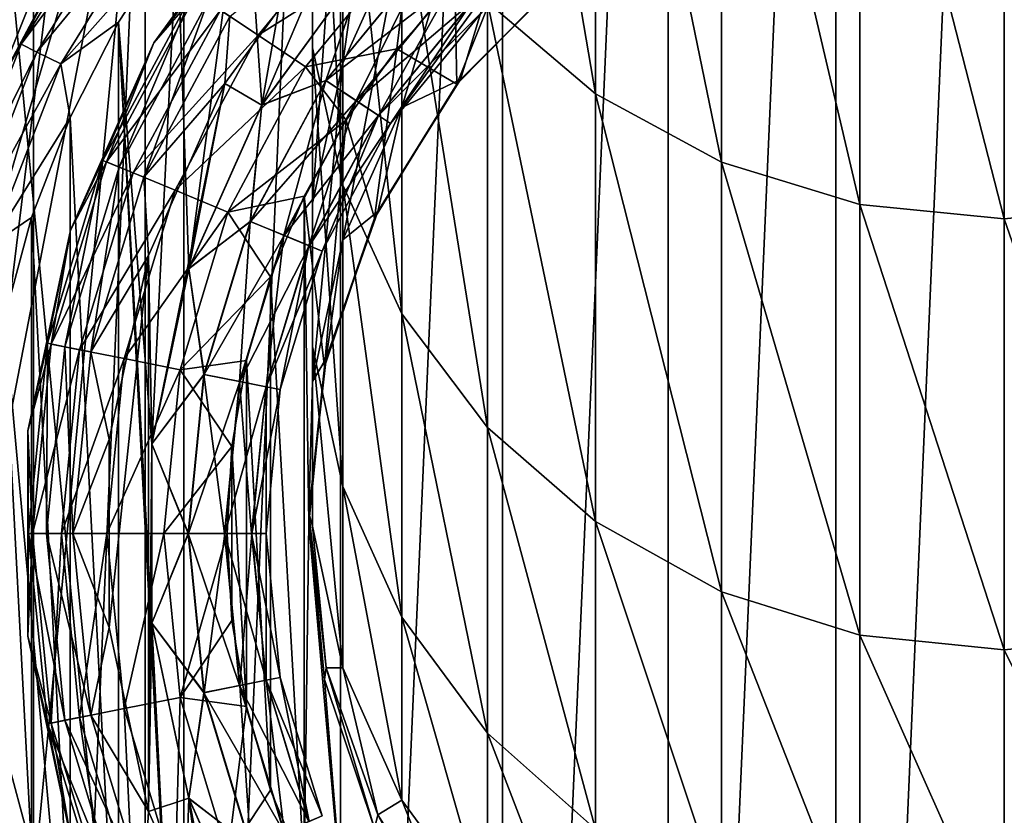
# Model space of a CAD drawing. Header units: metres. Extents: x -109 to 109, y -432 to 89.
# Tile 14 of 256: x -12 to 0, y -404 to -394. Entities that reach past the tile are written whole.
import ezdxf

# ---------------------------------------------------------------- set-up
doc = ezdxf.new("R2010")
doc.units = ezdxf.units.M
doc.layers.add('solid_506360_24502164', color=7, linetype='CONTINUOUS')
doc.layers.add('solid_506360_24502164_01', color=7, linetype='CONTINUOUS')

msp = doc.modelspace()

# ---------------------------------------------------------------- linework, layer by layer
at = {"layer": 'solid_506360_24502164'}
for points in [[(-4.110026, -423.641663, 274.5), (-4.110026, -376.858337, 274.5), (-2.058217, -376.589355, 274.5)], [(-2.058217, -423.910645, 274.5), (-4.110026, -423.641663, 274.5), (-2.058217, -376.589355, 274.5)], [(-6.134926, -423.193939, 274.5), (-6.134926, -377.306061, 274.5), (-4.110026, -376.858337, 274.5)], [(-4.110026, -423.641663, 274.5), (-6.134926, -423.193939, 274.5), (-4.110026, -376.858337, 274.5)], [(-8.112449, -422.571533, 274.5), (-8.112449, -377.928467, 274.5), (-6.134926, -377.306061, 274.5)], [(-6.134926, -423.193939, 274.5), (-8.112449, -422.571533, 274.5), (-6.134926, -377.306061, 274.5)], [(-10.027111, -421.77951, 274.5), (-10.027111, -378.72049, 274.5), (-8.112449, -377.928467, 274.5)], [(-8.112449, -422.571533, 274.5), (-10.027111, -421.77951, 274.5), (-8.112449, -377.928467, 274.5)], [(-11.865881, -420.823364, 274.5), (-11.865881, -379.676636, 274.5), (-10.027111, -378.72049, 274.5)], [(-10.027111, -421.77951, 274.5), (-11.865881, -420.823364, 274.5), (-10.027111, -378.72049, 274.5)], [(-13.61488, -419.710144, 274.5), (-13.61488, -380.789856, 274.5), (-11.865881, -379.676636, 274.5)], [(-11.865881, -420.823364, 274.5), (-13.61488, -419.710144, 274.5), (-11.865881, -379.676636, 274.5)], [(-14.456911, -416.25, 307.450012), (-10.5, -416.25, 307.450012), (-10.5, -383.818329, 307.450012)], [(-13.647359, -385.334473, 307.450012), (-14.456911, -416.25, 307.450012), (-10.5, -383.818329, 307.450012)], [(-10.5, -383.818329, 315.308044), (-10.5, -416.681671, 307.600006), (-13.273857, -385.96524, 314.804474)], [(-10.5, -416.25, 307.450012), (-10.5, -416.681671, 307.600006), (-10.5, -383.818329, 315.308044)], [(-10.5, -416.25, 307.450012), (-10.5, -383.818329, 315.308044), (-10.5, -383.818329, 307.450012)], [(-12.944831, -385.017731, 299.450012), (-10.5, -390.10553, 299.450012), (-10.5, -410.39447, 299.450012)], [(-12.131333, -416.25, 299.450012), (-12.944831, -385.017731, 299.450012), (-10.5, -410.39447, 299.450012)], [(-13.273857, -385.96524, 314.804474), (-10.5, -416.681671, 307.600006), (-15.630919, -388.591339, 314.188538)], [(-4.996175, -394.87381, 836.44165), (-4.996175, -388.214203, 852.868286), (-6.316731, -387.132416, 852.374756)], [(-6.316731, -393.753784, 836.042542), (-4.996175, -394.87381, 836.44165), (-6.316731, -387.132416, 852.374756)], [(-8.453436, -392.59198, 817.534424), (-8.453436, -394.31076, 817.985413), (-8.453436, -387.559204, 833.835144)], [(-8.453436, -394.31076, 817.985413), (-8.453436, -389.233093, 834.43158), (-8.453436, -387.559204, 833.835144)], [(-3.457262, -395.710754, 836.739868), (-3.457262, -389.022522, 853.237061), (-4.996175, -388.214203, 852.868286)], [(-4.996175, -394.87381, 836.44165), (-3.457262, -395.710754, 836.739868), (-4.996175, -388.214203, 852.868286)], [(-15.630919, -388.591339, 314.188538), (-10.5, -416.681671, 307.600006), (-17.484945, -391.617126, 313.478851)], [(-1.767249, -396.228027, 836.924194), (-1.767249, -389.522125, 853.465027), (-3.457262, -389.022522, 853.237061)], [(-3.457262, -395.710754, 836.739868), (-1.767249, -396.228027, 836.924194), (-3.457262, -389.022522, 853.237061)], [(-8.453436, -394.31076, 817.985413), (-8.083981, -395.992004, 818.426514), (-8.453436, -389.233093, 834.43158)], [(-8.083981, -395.992004, 818.426514), (-8.083981, -390.870392, 835.015076), (-8.453436, -389.233093, 834.43158)], [(-7.361216, -392.898346, 800.291016), (-8.083981, -394.498047, 800.567078), (-7.361216, -389.340515, 816.681274)], [(-8.083981, -394.498047, 800.567078), (-8.083981, -390.910736, 817.093262), (-7.361216, -389.340515, 816.681274)], [(-1.767249, -396.228027, 836.924194), (0, -396.402985, 836.986511), (-1.767249, -389.522125, 853.465027)], [(-10.5, -390.10553, 299.450012), (-10.5, -410.257324, 299.299988), (-10.5, -410.29834, 299.374817)], [(-10.5, -390.198578, 299.378448), (-10.5, -410.257324, 299.299988), (-10.5, -390.10553, 299.450012)], [(-10.5, -390.10553, 299.450012), (-10.5, -410.29834, 299.374817), (-10.5, -410.39447, 299.450012)], [(-10.5, -390.242676, 299.299988), (-14.505051, -400.25, 299.299988), (-14.243114, -402.99411, 299.299988)], [(-10.5, -390.242676, 299.299988), (-14.243114, -397.50589, 299.299988), (-14.505051, -400.25, 299.299988)], [(-10.5, -390.242676, 299.299988), (-14.243114, -402.99411, 299.299988), (-13.466617, -405.639496, 299.299988)], [(-10.5, -390.242676, 299.299988), (-13.466617, -394.860504, 299.299988), (-14.243114, -397.50589, 299.299988)], [(-10.5, -390.242676, 299.299988), (-13.466617, -405.639496, 299.299988), (-12.203609, -408.090179, 299.299988)], [(-10.5, -390.242676, 299.299988), (-12.203609, -392.409821, 299.299988), (-13.466617, -394.860504, 299.299988)], [(-10.5, -390.242676, 299.299988), (-12.203609, -408.090179, 299.299988), (-10.5, -410.257324, 299.299988)], [(-10.5, -390.198578, 299.378448), (-10.5, -390.242676, 299.299988), (-10.5, -410.257324, 299.299988)], [(-9.073088, -395.009064, 461), (-8.361352, -390.958191, 461), (-9.287117, -391.883453, 461)], [(-9.073088, -395.009064, 461), (-7.784554, -393.236511, 461), (-8.361352, -390.958191, 461)], [(-8.083981, -394.498047, 800.567078), (-8.453436, -396.210876, 800.862671), (-8.083981, -390.910736, 817.093262)], [(-8.453436, -396.210876, 800.862671), (-8.453436, -392.59198, 817.534424), (-8.083981, -390.910736, 817.093262)], [(-8.083981, -395.992004, 818.426514), (-7.361216, -397.562225, 818.838562), (-8.083981, -390.870392, 835.015076)], [(-7.361216, -397.562225, 818.838562), (-7.361216, -392.399567, 835.559937), (-8.083981, -390.870392, 835.015076)], [(-6.316731, -393.607666, 783.534058), (-7.361216, -395.04007, 783.656372), (-6.316731, -391.481689, 800.046509)], [(-7.361216, -395.04007, 783.656372), (-7.361216, -392.898346, 800.291016), (-6.316731, -391.481689, 800.046509)], [(-17.484945, -391.617126, 313.478851), (-10.5, -416.681671, 307.600006), (-18.764299, -394.944244, 312.698456)], [(-9.964752, -397.010834, 461), (-9.287117, -391.883453, 461), (-10.111035, -392.900391, 461)], [(-9.964752, -397.010834, 461), (-9.073088, -395.009064, 461), (-9.287117, -391.883453, 461)], [(-13.673452, -394.586365, 454.200012), (-11.224834, -392.749786, 455.5), (-12.305667, -392.027435, 454.200012)], [(-12.016833, -394.266327, 460.381958), (-10.712727, -392.160126, 460.381958), (-11.22484, -392.749817, 460)], [(-10.539721, -392.290771, 460.706818), (-10.712727, -392.160126, 460.381958), (-12.016833, -394.266327, 460.381958)], [(-11.822765, -394.362976, 460.706818), (-10.539721, -392.290771, 460.706818), (-12.016833, -394.266327, 460.381958)], [(-10.280603, -392.48645, 460.923889), (-10.539721, -392.290771, 460.706818), (-11.822765, -394.362976, 460.706818)], [(-8.917738, -392.220428, 500.5), (-10.392304, -394.25, 500.5), (-9.875897, -393.651123, 501.272552)], [(-10.392304, -394.25, 465), (-10.392304, -394.25, 500.5), (-8.917738, -392.220428, 500.5)], [(-8.917738, -392.220428, 465), (-10.392304, -394.25, 465), (-8.917738, -392.220428, 500.5)], [(-9.914593, -393.625275, 464.618042), (-10.392304, -394.25, 465), (-8.917738, -392.220428, 465)], [(-7.361216, -397.562225, 818.838562), (-6.316731, -398.952759, 819.20343), (-7.361216, -392.399567, 835.559937)], [(-6.316731, -398.952759, 819.20343), (-6.316731, -393.753784, 836.042542), (-7.361216, -392.399567, 835.559937)], [(-11.532105, -394.50769, 460.923889), (-10.280603, -392.48645, 460.923889), (-11.822765, -394.362976, 460.706818)], [(-11.532105, -394.50769, 460.923889), (-10.111035, -392.900391, 461), (-10.280603, -392.48645, 460.923889)], [(-9.58026, -393.848663, 501.970093), (-9.119719, -394.156403, 502.523468), (-7.755683, -392.494324, 502.523468)], [(-7.755683, -392.494324, 502.523468), (-9.119719, -394.156403, 502.523468), (-7.2622, -392.987793, 502.878357)], [(-8.453436, -396.210876, 800.862671), (-8.453436, -397.961975, 801.164917), (-8.453436, -392.59198, 817.534424)], [(-8.453436, -397.961975, 801.164917), (-8.453436, -394.31076, 817.985413), (-8.453436, -392.59198, 817.534424)], [(-13.673452, -394.586365, 454.200012), (-12.472363, -395.08374, 455.5), (-11.224834, -392.749786, 455.5)], [(-12.472363, -395.08374, 455.5), (-12.472374, -395.083771, 460), (-11.22484, -392.749817, 460)], [(-12.016833, -394.266327, 460.381958), (-11.22484, -392.749817, 460), (-12.472374, -395.083771, 460)], [(-11.224834, -392.749786, 455.5), (-12.472363, -395.08374, 455.5), (-11.22484, -392.749817, 460)], [(-9.074233, -395.011047, 464), (-9.524916, -394.74765, 464), (-8.172023, -392.886719, 464)], [(-9.464355, -393.926117, 464.076111), (-8.172023, -392.886719, 464), (-9.524916, -394.74765, 464)], [(-7.786707, -393.238892, 464), (-9.074233, -395.011047, 464), (-8.172023, -392.886719, 464)], [(-7.361216, -395.04007, 783.656372), (-8.083981, -396.657532, 783.794495), (-7.361216, -392.898346, 800.291016)], [(-8.083981, -396.657532, 783.794495), (-8.083981, -394.498047, 800.567078), (-7.361216, -392.898346, 800.291016)], [(-5.919984, -392.820068, 503), (-6.715049, -393.530029, 503), (-6.689946, -394.75647, 503)], [(-5.919984, -392.820068, 503), (-6.689946, -394.75647, 503), (-5.341347, -393.387878, 503)], [(-11.532105, -394.50769, 460.923889), (-10.824164, -393.998016, 461), (-10.111035, -392.900391, 461)], [(-10.420553, -399.154297, 461), (-10.111035, -392.900391, 461), (-10.824164, -393.998016, 461)], [(-10.420553, -399.154297, 461), (-9.964752, -397.010834, 461), (-10.111035, -392.900391, 461)], [(-9.119719, -394.156403, 502.523468), (-8.539443, -394.544128, 502.878357), (-7.2622, -392.987793, 502.878357)], [(-7.2622, -392.987793, 502.878357), (-8.539443, -394.544128, 502.878357), (-7.425467, -394.324432, 503)], [(-7.2622, -392.987793, 502.878357), (-7.425467, -394.324432, 503), (-6.715049, -393.530029, 503)], [(-8.293349, -394.708557, 463.904724), (-9.074233, -395.011047, 464), (-7.786707, -393.238892, 464)], [(-8.29052, -394.710449, 461.096252), (-7.784554, -393.236511, 461), (-9.073088, -395.009064, 461)], [(-7.052914, -393.197083, 463.904724), (-8.293349, -394.708557, 463.904724), (-7.786707, -393.238892, 464)], [(-7.922958, -394.956055, 463.643036), (-8.293349, -394.708557, 463.904724), (-7.052914, -393.197083, 463.904724)], [(-8.29052, -394.710449, 461.096252), (-7.050508, -393.199493, 461.096252), (-7.784554, -393.236511, 461)], [(-6.735964, -393.514038, 461.359009), (-7.050508, -393.199493, 461.096252), (-8.29052, -394.710449, 461.096252)], [(-7.922958, -394.956055, 463.643036), (-7.052914, -393.197083, 463.904724), (-6.737922, -393.512085, 463.643036)], [(-5.341347, -393.387878, 503), (-6.645567, -394.700348, 767), (-5.299664, -393.354431, 767)], [(-6.316731, -393.607666, 783.534058), (-5.299664, -393.354431, 767), (-6.645567, -394.700348, 767)], [(-5.341347, -393.387878, 503), (-6.689946, -394.75647, 503), (-6.645567, -394.700348, 767)], [(-7.920656, -394.957581, 461.359009), (-6.735964, -393.514038, 461.359009), (-8.29052, -394.710449, 461.096252)], [(-7.922958, -394.956055, 463.643036), (-6.737922, -393.512085, 463.643036), (-7.648356, -395.139526, 463.245728)], [(-6.503117, -393.746887, 461.757111), (-6.735964, -393.514038, 461.359009), (-7.920656, -394.957581, 461.359009)], [(-6.737922, -393.512085, 463.643036), (-6.504393, -393.745605, 463.245728), (-7.648356, -395.139526, 463.245728)], [(-6.715049, -393.530029, 503), (-7.425467, -394.324432, 503), (-6.689946, -394.75647, 503)], [(-6.316731, -393.607666, 783.534058), (-6.645567, -394.700348, 767), (-7.361216, -395.04007, 783.656372)], [(-9.914593, -393.625275, 464.618042), (-11.016505, -395.686829, 464.618042), (-10.392304, -394.25, 465)], [(-10.816213, -395.769775, 464.293182), (-11.016505, -395.686829, 464.618042), (-9.914593, -393.625275, 464.618042)], [(-9.875897, -393.651123, 501.272552), (-10.97351, -395.70462, 501.272552), (-9.58026, -393.848663, 501.970093)], [(-10.392304, -394.25, 500.5), (-10.97351, -395.70462, 501.272552), (-9.875897, -393.651123, 501.272552)], [(-9.734334, -393.745728, 464.293182), (-10.816213, -395.769775, 464.293182), (-9.914593, -393.625275, 464.618042)], [(-10.97351, -395.70462, 501.272552), (-10.645015, -395.840698, 501.970093), (-9.58026, -393.848663, 501.970093)], [(-10.516229, -395.894043, 464.076111), (-10.816213, -395.769775, 464.293182), (-9.734334, -393.745728, 464.293182)], [(-9.58026, -393.848663, 501.970093), (-10.645015, -395.840698, 501.970093), (-9.119719, -394.156403, 502.523468)], [(-9.464355, -393.926117, 464.076111), (-10.516229, -395.894043, 464.076111), (-9.734334, -393.745728, 464.293182)], [(-7.646856, -395.140533, 461.757111), (-6.503117, -393.746887, 461.757111), (-7.920656, -394.957581, 461.359009)], [(-7.648356, -395.139526, 463.245728), (-6.504393, -393.745605, 463.245728), (-7.502121, -395.237244, 462.759949)], [(-6.379587, -393.870422, 462.243317), (-6.503117, -393.746887, 461.757111), (-7.646856, -395.140533, 461.757111)], [(-6.504393, -393.745605, 463.245728), (-6.38003, -393.869965, 462.759949), (-7.502121, -395.237244, 462.759949)], [(-6.316731, -398.952759, 819.20343), (-4.996175, -400.102844, 819.505188), (-6.316731, -393.753784, 836.042542)], [(-4.996175, -400.102844, 819.505188), (-4.996175, -394.87381, 836.44165), (-6.316731, -393.753784, 836.042542)], [(-9.464355, -393.926117, 464.076111), (-9.524916, -394.74765, 464), (-10.516229, -395.894043, 464.076111)], [(-7.501601, -395.237579, 462.243317), (-6.379587, -393.870422, 462.243317), (-7.646856, -395.140533, 461.757111)], [(-7.502121, -395.237244, 462.759949), (-6.38003, -393.869965, 462.759949), (-7.501601, -395.237579, 462.243317)], [(-6.38003, -393.869965, 462.759949), (-6.379587, -393.870422, 462.243317), (-7.501601, -395.237579, 462.243317)], [(-11.532105, -394.50769, 460.923889), (-11.41853, -395.164032, 461), (-10.824164, -393.998016, 461)], [(-10.824164, -393.998016, 461), (-11.41853, -395.164032, 461), (-10.824164, -406.501984, 461)], [(-10.824164, -393.998016, 461), (-10.824164, -406.501984, 461), (-10.111035, -407.599609, 461)], [(-10.420553, -401.345703, 461), (-10.824164, -393.998016, 461), (-10.111035, -407.599609, 461)], [(-10.420553, -401.345703, 461), (-10.420553, -399.154297, 461), (-10.824164, -393.998016, 461)], [(-10.645015, -395.840698, 501.970093), (-10.133288, -396.052643, 502.523468), (-9.119719, -394.156403, 502.523468)], [(-9.119719, -394.156403, 502.523468), (-10.133288, -396.052643, 502.523468), (-8.539443, -394.544128, 502.878357)], [(-12.91172, -396.576294, 460.381958), (-12.016833, -394.266327, 460.381958), (-12.472374, -395.083771, 460)], [(-11.822765, -394.362976, 460.706818), (-12.016833, -394.266327, 460.381958), (-12.91172, -396.576294, 460.381958)], [(-10.392304, -394.25, 500.5), (-11.412678, -396.541809, 500.5), (-10.97351, -395.70462, 501.272552)], [(-11.412678, -396.541809, 465), (-11.412678, -396.541809, 500.5), (-10.392304, -394.25, 500.5)], [(-10.392304, -394.25, 465), (-11.412678, -396.541809, 465), (-10.392304, -394.25, 500.5)], [(-11.016505, -395.686829, 464.618042), (-11.412678, -396.541809, 465), (-10.392304, -394.25, 465)], [(-8.539443, -394.544128, 502.878357), (-8.042567, -395.193604, 503), (-7.425467, -394.324432, 503)], [(-8.453436, -397.961975, 801.164917), (-8.083981, -399.674805, 801.46051), (-8.453436, -394.31076, 817.985413)], [(-8.083981, -399.674805, 801.46051), (-8.083981, -395.992004, 818.426514), (-8.453436, -394.31076, 817.985413)], [(-7.425467, -394.324432, 503), (-8.042567, -395.193604, 503), (-7.696501, -396.392517, 503)], [(-7.425467, -394.324432, 503), (-7.696501, -396.392517, 503), (-6.689946, -394.75647, 503)], [(-12.703201, -396.63562, 460.706818), (-11.822765, -394.362976, 460.706818), (-12.91172, -396.576294, 460.381958)], [(-11.532105, -394.50769, 460.923889), (-11.822765, -394.362976, 460.706818), (-12.703201, -396.63562, 460.706818)], [(-12.390895, -396.724487, 460.923889), (-11.532105, -394.50769, 460.923889), (-12.703201, -396.63562, 460.706818)], [(-12.390895, -396.724487, 460.923889), (-11.41853, -395.164032, 461), (-11.532105, -394.50769, 460.923889)], [(-10.133288, -396.052643, 502.523468), (-9.488522, -396.319733, 502.878357), (-8.539443, -394.544128, 502.878357)], [(-8.539443, -394.544128, 502.878357), (-9.488522, -396.319733, 502.878357), (-8.042567, -395.193604, 503)], [(-8.083981, -396.657532, 783.794495), (-8.453436, -398.389374, 783.942383), (-8.083981, -394.498047, 800.567078)], [(-8.453436, -398.389374, 783.942383), (-8.453436, -396.210876, 800.862671), (-8.083981, -394.498047, 800.567078)], [(-6.689946, -394.75647, 503), (-7.658236, -396.311981, 767), (-6.645567, -394.700348, 767)], [(-7.361216, -395.04007, 783.656372), (-6.645567, -394.700348, 767), (-7.658236, -396.311981, 767)], [(-10.516229, -395.894043, 464.076111), (-9.524916, -394.74765, 464), (-10.461116, -396.849243, 464)], [(-10.420595, -399.154755, 464), (-10.461116, -396.849243, 464), (-9.524916, -394.74765, 464)], [(-9.965174, -397.012146, 464), (-10.420595, -399.154755, 464), (-9.524916, -394.74765, 464)], [(-9.074233, -395.011047, 464), (-9.965174, -397.012146, 464), (-9.524916, -394.74765, 464)], [(-8.293349, -394.708557, 463.904724), (-9.215076, -396.432983, 463.904724), (-9.074233, -395.011047, 464)], [(-8.803519, -396.603455, 463.643036), (-9.215076, -396.432983, 463.904724), (-8.293349, -394.708557, 463.904724)], [(-9.211932, -396.434296, 461.096252), (-8.29052, -394.710449, 461.096252), (-9.073088, -395.009064, 461)], [(-7.920656, -394.957581, 461.359009), (-8.29052, -394.710449, 461.096252), (-9.211932, -396.434296, 461.096252)], [(-8.803519, -396.603455, 463.643036), (-8.293349, -394.708557, 463.904724), (-7.922958, -394.956055, 463.643036)], [(-6.689946, -394.75647, 503), (-7.696501, -396.392517, 503), (-7.658236, -396.311981, 767)], [(-18.764299, -394.944244, 312.698456), (-10.5, -416.681671, 307.600006), (-19.417667, -398.459991, 311.873871)], [(-4.996175, -400.102844, 819.505188), (-3.457262, -400.96225, 819.730713), (-4.996175, -394.87381, 836.44165)], [(-3.457262, -400.96225, 819.730713), (-3.457262, -395.710754, 836.739868), (-4.996175, -394.87381, 836.44165)], [(-9.215076, -396.432983, 463.904724), (-9.965174, -397.012146, 464), (-9.074233, -395.011047, 464)], [(-9.211932, -396.434296, 461.096252), (-9.073088, -395.009064, 461), (-9.964752, -397.010834, 461)], [(-8.800961, -396.604523, 461.359009), (-7.920656, -394.957581, 461.359009), (-9.211932, -396.434296, 461.096252)], [(-8.803519, -396.603455, 463.643036), (-7.922958, -394.956055, 463.643036), (-8.498398, -396.729858, 463.245728)], [(-7.646856, -395.140533, 461.757111), (-7.920656, -394.957581, 461.359009), (-8.800961, -396.604523, 461.359009)], [(-7.922958, -394.956055, 463.643036), (-7.648356, -395.139526, 463.245728), (-8.498398, -396.729858, 463.245728)], [(-7.361216, -395.04007, 783.656372), (-7.658236, -396.311981, 767), (-8.083981, -396.657532, 783.794495)], [(-12.390895, -396.724487, 460.923889), (-11.887789, -396.386017, 461), (-11.41853, -395.164032, 461)], [(-11.41853, -395.164032, 461), (-11.887789, -396.386017, 461), (-11.41853, -405.335968, 461)], [(-11.41853, -395.164032, 461), (-11.41853, -405.335968, 461), (-10.824164, -406.501984, 461)], [(-8.496732, -396.73053, 461.757111), (-7.646856, -395.140533, 461.757111), (-8.800961, -396.604523, 461.359009)], [(-8.498398, -396.729858, 463.245728), (-7.648356, -395.139526, 463.245728), (-8.335911, -396.79715, 462.759949)], [(-7.501601, -395.237579, 462.243317), (-7.646856, -395.140533, 461.757111), (-8.496732, -396.73053, 461.757111)], [(-7.648356, -395.139526, 463.245728), (-7.502121, -395.237244, 462.759949), (-8.335911, -396.79715, 462.759949)], [(-9.488522, -396.319733, 502.878357), (-8.558305, -396.126251, 503), (-8.042567, -395.193604, 503)], [(-8.042567, -395.193604, 503), (-8.558305, -396.126251, 503), (-8.310081, -398.213226, 503)], [(-8.335332, -396.797394, 462.243317), (-7.501601, -395.237579, 462.243317), (-8.496732, -396.73053, 461.757111)], [(-8.335911, -396.79715, 462.759949), (-7.502121, -395.237244, 462.759949), (-8.335332, -396.797394, 462.243317)], [(-7.502121, -395.237244, 462.759949), (-7.501601, -395.237579, 462.243317), (-8.335332, -396.797394, 462.243317)], [(-8.042567, -395.193604, 503), (-8.310081, -398.213226, 503), (-7.696501, -396.392517, 503)], [(-11.016505, -395.686829, 464.618042), (-11.69506, -397.923706, 464.618042), (-11.412678, -396.541809, 465)], [(-11.48243, -397.966003, 464.293182), (-11.69506, -397.923706, 464.618042), (-11.016505, -395.686829, 464.618042)], [(-10.97351, -395.70462, 501.272552), (-11.649416, -397.9328, 501.272552), (-10.645015, -395.840698, 501.970093)], [(-11.412678, -396.541809, 500.5), (-11.649416, -397.9328, 501.272552), (-10.97351, -395.70462, 501.272552)], [(-10.816213, -395.769775, 464.293182), (-11.48243, -397.966003, 464.293182), (-11.016505, -395.686829, 464.618042)], [(-11.163968, -398.029358, 464.076111), (-11.48243, -397.966003, 464.293182), (-10.816213, -395.769775, 464.293182)], [(-10.516229, -395.894043, 464.076111), (-11.163968, -398.029358, 464.076111), (-10.816213, -395.769775, 464.293182)], [(-3.457262, -400.96225, 819.730713), (-1.767249, -401.493378, 819.870056), (-3.457262, -395.710754, 836.739868)], [(-1.767249, -401.493378, 819.870056), (-1.767249, -396.228027, 836.924194), (-3.457262, -395.710754, 836.739868)], [(-11.649416, -397.9328, 501.272552), (-11.300687, -398.002167, 501.970093), (-10.645015, -395.840698, 501.970093)], [(-10.645015, -395.840698, 501.970093), (-11.300687, -398.002167, 501.970093), (-10.133288, -396.052643, 502.523468)], [(-10.516229, -395.894043, 464.076111), (-10.461116, -396.849243, 464), (-11.163968, -398.029358, 464.076111)], [(-8.083981, -399.674805, 801.46051), (-7.361216, -401.274506, 801.736572), (-8.083981, -395.992004, 818.426514)], [(-7.361216, -401.274506, 801.736572), (-7.361216, -397.562225, 818.838562), (-8.083981, -395.992004, 818.426514)], [(-11.300687, -398.002167, 501.970093), (-10.757442, -398.110199, 502.523468), (-10.133288, -396.052643, 502.523468)], [(-10.133288, -396.052643, 502.523468), (-10.757442, -398.110199, 502.523468), (-9.488522, -396.319733, 502.878357)], [(-9.488522, -396.319733, 502.878357), (-8.966405, -397.110962, 503), (-8.558305, -396.126251, 503)], [(-8.558305, -396.126251, 503), (-8.966405, -397.110962, 503), (-8.558305, -404.373749, 503)], [(-8.558305, -396.126251, 503), (-8.499081, -400.125, 503), (-8.310081, -398.213226, 503)], [(-8.558305, -396.126251, 503), (-8.558305, -404.373749, 503), (-8.499081, -400.125, 503)], [(-8.453436, -398.389374, 783.942383), (-8.453436, -400.159912, 784.093567), (-8.453436, -396.210876, 800.862671)], [(-8.453436, -400.159912, 784.093567), (-8.453436, -397.961975, 801.164917), (-8.453436, -396.210876, 800.862671)], [(-1.767249, -401.493378, 819.870056), (0, -401.673065, 819.917175), (-1.767249, -396.228027, 836.924194)], [(-12.390895, -396.724487, 460.923889), (-12.226637, -397.650146, 461), (-11.887789, -396.386017, 461)], [(-11.887789, -396.386017, 461), (-12.226637, -397.650146, 461), (-11.887789, -404.113983, 461)], [(-11.887789, -396.386017, 461), (-11.887789, -404.113983, 461), (-11.41853, -405.335968, 461)], [(-10.757442, -398.110199, 502.523468), (-10.07296, -398.246368, 502.878357), (-9.488522, -396.319733, 502.878357)], [(-9.488522, -396.319733, 502.878357), (-10.07296, -398.246368, 502.878357), (-8.966405, -397.110962, 503)], [(-7.696501, -396.392517, 503), (-8.286887, -398.108582, 767), (-7.658236, -396.311981, 767)], [(-8.083981, -396.657532, 783.794495), (-7.658236, -396.311981, 767), (-8.286887, -398.108582, 767)], [(-9.215076, -396.432983, 463.904724), (-9.782673, -398.304108, 463.904724), (-9.965174, -397.012146, 464)], [(-9.779335, -398.304779, 461.096252), (-9.211932, -396.434296, 461.096252), (-9.964752, -397.010834, 461)], [(-9.345766, -398.391022, 463.643036), (-9.782673, -398.304108, 463.904724), (-9.215076, -396.432983, 463.904724)], [(-8.800961, -396.604523, 461.359009), (-9.211932, -396.434296, 461.096252), (-9.779335, -398.304779, 461.096252)], [(-9.345766, -398.391022, 463.643036), (-9.215076, -396.432983, 463.904724), (-8.803519, -396.603455, 463.643036)], [(-7.696501, -396.392517, 503), (-8.310081, -398.213226, 503), (-8.286887, -398.108582, 767)], [(-11.412678, -396.541809, 500.5), (-11.934262, -398.995667, 500.5), (-11.649416, -397.9328, 501.272552)], [(-11.934262, -398.995667, 465), (-11.934262, -398.995667, 500.5), (-11.412678, -396.541809, 500.5)], [(-11.412678, -396.541809, 465), (-11.934262, -398.995667, 465), (-11.412678, -396.541809, 500.5)], [(-11.69506, -397.923706, 464.618042), (-11.934262, -398.995667, 465), (-11.412678, -396.541809, 465)], [(-9.343051, -398.391541, 461.359009), (-8.800961, -396.604523, 461.359009), (-9.779335, -398.304779, 461.096252)], [(-9.345766, -398.391022, 463.643036), (-8.803519, -396.603455, 463.643036), (-9.021852, -398.455444, 463.245728)], [(-8.496732, -396.73053, 461.757111), (-8.800961, -396.604523, 461.359009), (-9.343051, -398.391541, 461.359009)], [(-8.803519, -396.603455, 463.643036), (-8.498398, -396.729858, 463.245728), (-9.021852, -398.455444, 463.245728)], [(-9.020082, -398.45578, 461.757111), (-8.496732, -396.73053, 461.757111), (-9.343051, -398.391541, 461.359009)], [(-9.021852, -398.455444, 463.245728), (-8.498398, -396.729858, 463.245728), (-8.849356, -398.489746, 462.759949)], [(-8.335332, -396.797394, 462.243317), (-8.496732, -396.73053, 461.757111), (-9.020082, -398.45578, 461.757111)], [(-8.498398, -396.729858, 463.245728), (-8.335911, -396.79715, 462.759949), (-8.849356, -398.489746, 462.759949)], [(-8.083981, -396.657532, 783.794495), (-8.286887, -398.108582, 767), (-8.453436, -398.389374, 783.942383)], [(-11.163968, -398.029358, 464.076111), (-10.461116, -396.849243, 464), (-10.939684, -399.09964, 464)], [(-10.939684, -401.40036, 464), (-10.939684, -399.09964, 464), (-10.461116, -396.849243, 464)], [(-10.461116, -403.650757, 464), (-10.939684, -401.40036, 464), (-10.461116, -396.849243, 464)], [(-10.420595, -399.154755, 464), (-10.461116, -403.650757, 464), (-10.461116, -396.849243, 464)], [(-8.848742, -398.489868, 462.243317), (-8.335332, -396.797394, 462.243317), (-9.020082, -398.45578, 461.757111)], [(-8.849356, -398.489746, 462.759949), (-8.335911, -396.79715, 462.759949), (-8.848742, -398.489868, 462.243317)], [(-8.335911, -396.79715, 462.759949), (-8.335332, -396.797394, 462.243317), (-8.848742, -398.489868, 462.243317)], [(-9.782673, -398.304108, 463.904724), (-10.420595, -399.154755, 464), (-9.965174, -397.012146, 464)], [(-9.779335, -398.304779, 461.096252), (-9.964752, -397.010834, 461), (-10.420553, -399.154297, 461)], [(-10.07296, -398.246368, 502.878357), (-9.26158, -398.13504, 503), (-8.966405, -397.110962, 503)], [(-8.966405, -397.110962, 503), (-9.26158, -398.13504, 503), (-8.966405, -403.389038, 503)], [(-8.966405, -397.110962, 503), (-8.966405, -403.389038, 503), (-8.558305, -404.373749, 503)], [(-7.361216, -401.274506, 801.736572), (-6.316731, -402.691193, 801.981079), (-7.361216, -397.562225, 818.838562)], [(-6.316731, -402.691193, 801.981079), (-6.316731, -398.952759, 819.20343), (-7.361216, -397.562225, 818.838562)], [(-12.226637, -397.650146, 461), (-12.226637, -402.849854, 461), (-11.887789, -404.113983, 461)], [(-11.69506, -397.923706, 464.618042), (-11.92418, -400.25, 464.618042), (-11.934262, -398.995667, 465)], [(-11.934262, -398.995667, 500.5), (-11.877642, -400.25, 501.272552), (-11.649416, -397.9328, 501.272552)], [(-11.707384, -400.25, 464.293182), (-11.92418, -400.25, 464.618042), (-11.69506, -397.923706, 464.618042)], [(-11.649416, -397.9328, 501.272552), (-11.877642, -400.25, 501.272552), (-11.300687, -398.002167, 501.970093)], [(-11.48243, -397.966003, 464.293182), (-11.707384, -400.25, 464.293182), (-11.69506, -397.923706, 464.618042)], [(-11.877642, -400.25, 501.272552), (-11.52208, -400.25, 501.970093), (-11.300687, -398.002167, 501.970093)], [(-11.382684, -400.25, 464.076111), (-11.707384, -400.25, 464.293182), (-11.48243, -397.966003, 464.293182)], [(-11.300687, -398.002167, 501.970093), (-11.52208, -400.25, 501.970093), (-10.757442, -398.110199, 502.523468)], [(-11.163968, -398.029358, 464.076111), (-11.382684, -400.25, 464.076111), (-11.48243, -397.966003, 464.293182)], [(-11.163968, -398.029358, 464.076111), (-10.939684, -399.09964, 464), (-11.382684, -400.25, 464.076111)], [(-8.083981, -401.891785, 784.241516), (-8.083981, -399.674805, 801.46051), (-8.453436, -397.961975, 801.164917)], [(-8.453436, -400.159912, 784.093567), (-8.083981, -401.891785, 784.241516), (-8.453436, -397.961975, 801.164917)], [(-11.52208, -400.25, 501.970093), (-10.968192, -400.25, 502.523468), (-10.757442, -398.110199, 502.523468)], [(-10.757442, -398.110199, 502.523468), (-10.968192, -400.25, 502.523468), (-10.07296, -398.246368, 502.878357)], [(-10.07296, -398.246368, 502.878357), (-9.440211, -399.185852, 503), (-9.26158, -398.13504, 503)], [(-9.26158, -398.13504, 503), (-9.440211, -399.185852, 503), (-9.26158, -402.36496, 503)], [(-9.26158, -398.13504, 503), (-9.26158, -402.36496, 503), (-8.966405, -403.389038, 503)], [(-8.310081, -398.213226, 503), (-8.5, -400, 767), (-8.286887, -398.108582, 767)], [(-8.453436, -398.389374, 783.942383), (-8.286887, -398.108582, 767), (-8.5, -400, 767)], [(-10.968192, -400.25, 502.523468), (-10.270301, -400.25, 502.878357), (-10.07296, -398.246368, 502.878357)], [(-9.782673, -398.304108, 463.904724), (-9.974327, -400.25, 463.904724), (-10.420595, -399.154755, 464)], [(-9.970923, -400.25, 461.096252), (-9.779335, -398.304779, 461.096252), (-10.420553, -399.154297, 461)], [(-10.07296, -398.246368, 502.878357), (-10.270301, -400.25, 502.878357), (-9.440211, -399.185852, 503)], [(-9.52886, -400.25, 463.643036), (-9.974327, -400.25, 463.904724), (-9.782673, -398.304108, 463.904724)], [(-9.343051, -398.391541, 461.359009), (-9.779335, -398.304779, 461.096252), (-9.970923, -400.25, 461.096252)], [(-9.52886, -400.25, 463.643036), (-9.782673, -398.304108, 463.904724), (-9.345766, -398.391022, 463.643036)], [(-8.49977, -400.0625, 689.496826), (-8.5, -400, 767), (-8.310081, -398.213226, 503)], [(-8.499081, -400.125, 611.999878), (-8.49977, -400.0625, 689.496826), (-8.310081, -398.213226, 503)], [(-8.310081, -398.213226, 503), (-8.499081, -400.125, 503), (-8.499081, -400.125, 611.999878)], [(-9.526093, -400.25, 461.359009), (-9.343051, -398.391541, 461.359009), (-9.970923, -400.25, 461.096252)], [(-9.52886, -400.25, 463.643036), (-9.345766, -398.391022, 463.643036), (-9.1986, -400.25, 463.245728)], [(-9.020082, -398.45578, 461.757111), (-9.343051, -398.391541, 461.359009), (-9.526093, -400.25, 461.359009)], [(-9.345766, -398.391022, 463.643036), (-9.021852, -398.455444, 463.245728), (-9.1986, -400.25, 463.245728)], [(-8.453436, -398.389374, 783.942383), (-8.5, -400, 767), (-8.453436, -400.159912, 784.093567)], [(-19.417667, -398.459991, 311.873871), (-10.5, -416.681671, 307.600006), (-19.417667, -402.040009, 311.03418)], [(-9.196795, -400.25, 461.757111), (-9.020082, -398.45578, 461.757111), (-9.526093, -400.25, 461.359009)], [(-9.1986, -400.25, 463.245728), (-9.021852, -398.455444, 463.245728), (-9.022725, -400.25, 462.759949)], [(-8.848742, -398.489868, 462.243317), (-9.020082, -398.45578, 461.757111), (-9.196795, -400.25, 461.757111)], [(-9.022099, -400.25, 462.243317), (-8.848742, -398.489868, 462.243317), (-9.196795, -400.25, 461.757111)], [(-9.021852, -398.455444, 463.245728), (-8.849356, -398.489746, 462.759949), (-9.022725, -400.25, 462.759949)], [(-9.022725, -400.25, 462.759949), (-8.849356, -398.489746, 462.759949), (-9.022099, -400.25, 462.243317)], [(-8.849356, -398.489746, 462.759949), (-8.848742, -398.489868, 462.243317), (-9.022099, -400.25, 462.243317)], [(-11.934262, -398.995667, 500.5), (-11.934262, -401.504333, 500.5), (-11.877642, -400.25, 501.272552)], [(-11.934262, -401.504333, 465), (-11.934262, -401.504333, 500.5), (-11.934262, -398.995667, 500.5)], [(-11.934262, -398.995667, 465), (-11.934262, -401.504333, 465), (-11.934262, -398.995667, 500.5)], [(-11.92418, -400.25, 464.618042), (-11.934262, -401.504333, 465), (-11.934262, -398.995667, 465)], [(-6.316731, -402.691193, 801.981079), (-4.996175, -403.862885, 802.183289), (-6.316731, -398.952759, 819.20343)], [(-4.996175, -403.862885, 802.183289), (-4.996175, -400.102844, 819.505188), (-6.316731, -398.952759, 819.20343)], [(-11.382684, -400.25, 464.076111), (-10.939684, -399.09964, 464), (-10.939684, -401.40036, 464)], [(-10.420595, -399.154755, 464), (-10.420595, -401.345245, 464), (-10.461116, -403.650757, 464)], [(-9.974327, -400.25, 463.904724), (-10.420595, -401.345245, 464), (-10.420595, -399.154755, 464)], [(-9.970923, -400.25, 461.096252), (-10.420553, -399.154297, 461), (-10.420553, -401.345703, 461)], [(-10.270301, -400.25, 502.878357), (-9.499993, -400.25, 503), (-9.440211, -399.185852, 503)], [(-9.440211, -399.185852, 503), (-9.499993, -400.25, 503), (-9.440211, -401.314148, 503)], [(-9.440211, -399.185852, 503), (-9.440211, -401.314148, 503), (-9.26158, -402.36496, 503)], [(-8.083981, -401.891785, 784.241516), (-7.361216, -403.509247, 784.379639), (-8.083981, -399.674805, 801.46051)], [(-7.361216, -403.509247, 784.379639), (-7.361216, -401.274506, 801.736572), (-8.083981, -399.674805, 801.46051)], [(-8.310071, -402.036835, 612.001465), (-8.5, -400, 767), (-8.49977, -400.0625, 689.496826)], [(-8.286823, -401.891724, 767), (-8.5, -400, 767), (-8.310071, -402.036835, 612.001465)], [(-8.453436, -400.159912, 784.093567), (-8.5, -400, 767), (-8.286823, -401.891724, 767)], [(-8.310071, -402.036835, 612.001465), (-8.49977, -400.0625, 689.496826), (-8.499081, -400.125, 611.999878)], [(-4.996175, -403.862885, 802.183289), (-3.457262, -404.738434, 802.334412), (-4.996175, -400.102844, 819.505188)], [(-3.457262, -404.738434, 802.334412), (-3.457262, -400.96225, 819.730713), (-4.996175, -400.102844, 819.505188)], [(-8.558305, -404.373749, 503), (-8.042567, -405.306396, 503), (-8.499081, -400.125, 503)], [(-8.310081, -402.036774, 503), (-8.499081, -400.125, 611.999878), (-8.499081, -400.125, 503)], [(-8.310071, -402.036835, 612.001465), (-8.499081, -400.125, 611.999878), (-8.310081, -402.036774, 503)], [(-8.310081, -402.036774, 503), (-8.499081, -400.125, 503), (-8.042567, -405.306396, 503)], [(-8.453436, -400.159912, 784.093567), (-8.286823, -401.891724, 767), (-8.083981, -401.891785, 784.241516)], [(-11.934262, -401.504333, 500.5), (-11.649416, -402.5672, 501.272552), (-11.877642, -400.25, 501.272552)], [(-11.92418, -400.25, 464.618042), (-11.69506, -402.576294, 464.618042), (-11.934262, -401.504333, 465)], [(-11.48243, -402.533997, 464.293182), (-11.69506, -402.576294, 464.618042), (-11.92418, -400.25, 464.618042)], [(-11.707384, -400.25, 464.293182), (-11.48243, -402.533997, 464.293182), (-11.92418, -400.25, 464.618042)], [(-11.877642, -400.25, 501.272552), (-11.649416, -402.5672, 501.272552), (-11.52208, -400.25, 501.970093)], [(-11.163968, -402.470642, 464.076111), (-11.48243, -402.533997, 464.293182), (-11.707384, -400.25, 464.293182)], [(-11.382684, -400.25, 464.076111), (-11.163968, -402.470642, 464.076111), (-11.707384, -400.25, 464.293182)], [(-11.649416, -402.5672, 501.272552), (-11.300687, -402.497833, 501.970093), (-11.52208, -400.25, 501.970093)], [(-11.52208, -400.25, 501.970093), (-11.300687, -402.497833, 501.970093), (-10.968192, -400.25, 502.523468)], [(-11.382684, -400.25, 464.076111), (-10.939684, -401.40036, 464), (-11.163968, -402.470642, 464.076111)], [(-11.300687, -402.497833, 501.970093), (-10.757442, -402.389801, 502.523468), (-10.968192, -400.25, 502.523468)], [(-10.968192, -400.25, 502.523468), (-10.757442, -402.389801, 502.523468), (-10.270301, -400.25, 502.878357)], [(-10.757442, -402.389801, 502.523468), (-10.07296, -402.253632, 502.878357), (-10.270301, -400.25, 502.878357)], [(-9.974327, -400.25, 463.904724), (-9.782673, -402.195892, 463.904724), (-10.420595, -401.345245, 464)], [(-9.779335, -402.195221, 461.096252), (-9.970923, -400.25, 461.096252), (-10.420553, -401.345703, 461)], [(-10.270301, -400.25, 502.878357), (-10.07296, -402.253632, 502.878357), (-9.499993, -400.25, 503)], [(-10.07296, -402.253632, 502.878357), (-9.440211, -401.314148, 503), (-9.499993, -400.25, 503)], [(-9.345766, -402.108978, 463.643036), (-9.782673, -402.195892, 463.904724), (-9.974327, -400.25, 463.904724)], [(-9.345766, -402.108978, 463.643036), (-9.974327, -400.25, 463.904724), (-9.52886, -400.25, 463.643036)], [(-9.526093, -400.25, 461.359009), (-9.970923, -400.25, 461.096252), (-9.779335, -402.195221, 461.096252)], [(-9.343051, -402.108459, 461.359009), (-9.526093, -400.25, 461.359009), (-9.779335, -402.195221, 461.096252)], [(-9.52886, -400.25, 463.643036), (-9.1986, -400.25, 463.245728), (-9.021852, -402.044556, 463.245728)], [(-9.345766, -402.108978, 463.643036), (-9.52886, -400.25, 463.643036), (-9.021852, -402.044556, 463.245728)], [(-9.196795, -400.25, 461.757111), (-9.526093, -400.25, 461.359009), (-9.343051, -402.108459, 461.359009)], [(-9.020082, -402.04422, 461.757111), (-9.196795, -400.25, 461.757111), (-9.343051, -402.108459, 461.359009)], [(-9.1986, -400.25, 463.245728), (-9.022725, -400.25, 462.759949), (-8.849356, -402.010254, 462.759949)], [(-9.021852, -402.044556, 463.245728), (-9.1986, -400.25, 463.245728), (-8.849356, -402.010254, 462.759949)], [(-9.022099, -400.25, 462.243317), (-9.196795, -400.25, 461.757111), (-9.020082, -402.04422, 461.757111)], [(-9.022725, -400.25, 462.759949), (-9.022099, -400.25, 462.243317), (-8.848742, -402.010132, 462.243317)], [(-8.849356, -402.010254, 462.759949), (-9.022725, -400.25, 462.759949), (-8.848742, -402.010132, 462.243317)], [(-8.848742, -402.010132, 462.243317), (-9.022099, -400.25, 462.243317), (-9.020082, -402.04422, 461.757111)], [(-3.457262, -404.738434, 802.334412), (-1.767249, -405.279572, 802.427795), (-3.457262, -400.96225, 819.730713)], [(-1.767249, -405.279572, 802.427795), (-1.767249, -401.493378, 819.870056), (-3.457262, -400.96225, 819.730713)], [(-10.07296, -402.253632, 502.878357), (-9.26158, -402.36496, 503), (-9.440211, -401.314148, 503)], [(-7.361216, -403.509247, 784.379639), (-6.316731, -404.94165, 784.501953), (-7.361216, -401.274506, 801.736572)], [(-6.316731, -404.94165, 784.501953), (-6.316731, -402.691193, 801.981079), (-7.361216, -401.274506, 801.736572)], [(-11.163968, -402.470642, 464.076111), (-10.939684, -401.40036, 464), (-10.461116, -403.650757, 464)], [(-10.420595, -401.345245, 464), (-9.965174, -403.487854, 464), (-10.461116, -403.650757, 464)], [(-9.782673, -402.195892, 463.904724), (-9.965174, -403.487854, 464), (-10.420595, -401.345245, 464)], [(-9.964752, -403.489166, 461), (-10.420553, -401.345703, 461), (-10.111035, -407.599609, 461)], [(-9.779335, -402.195221, 461.096252), (-10.420553, -401.345703, 461), (-9.964752, -403.489166, 461)], [(-11.934262, -401.504333, 500.5), (-11.412678, -403.958191, 500.5), (-11.649416, -402.5672, 501.272552)], [(-11.412678, -403.958191, 465), (-11.412678, -403.958191, 500.5), (-11.934262, -401.504333, 500.5)], [(-11.934262, -401.504333, 465), (-11.412678, -403.958191, 465), (-11.934262, -401.504333, 500.5)], [(-11.69506, -402.576294, 464.618042), (-11.412678, -403.958191, 465), (-11.934262, -401.504333, 465)], [(-1.767249, -405.279572, 802.427795), (0, -405.462616, 802.459412), (-1.767249, -401.493378, 819.870056)], [(-8.286823, -401.891724, 767), (-8.310071, -402.036835, 612.001465), (-7.696553, -403.857361, 612.00293)], [(-7.657984, -403.688538, 767), (-8.286823, -401.891724, 767), (-7.696553, -403.857361, 612.00293)], [(-8.083981, -401.891785, 784.241516), (-8.286823, -401.891724, 767), (-7.657984, -403.688538, 767)], [(-8.083981, -401.891785, 784.241516), (-7.657984, -403.688538, 767), (-7.361216, -403.509247, 784.379639)], [(-19.417667, -402.040009, 311.03418), (-10.5, -416.681671, 307.600006), (-18.764299, -405.555756, 310.209564)], [(-9.020082, -402.04422, 461.757111), (-9.343051, -402.108459, 461.359009), (-8.800961, -403.895477, 461.359009)], [(-9.021852, -402.044556, 463.245728), (-8.849356, -402.010254, 462.759949), (-8.335911, -403.70285, 462.759949)], [(-8.848742, -402.010132, 462.243317), (-9.020082, -402.04422, 461.757111), (-8.496732, -403.76947, 461.757111)], [(-8.496732, -403.76947, 461.757111), (-9.020082, -402.04422, 461.757111), (-8.800961, -403.895477, 461.359009)], [(-8.849356, -402.010254, 462.759949), (-8.848742, -402.010132, 462.243317), (-8.335332, -403.702606, 462.243317)], [(-8.335911, -403.70285, 462.759949), (-8.849356, -402.010254, 462.759949), (-8.335332, -403.702606, 462.243317)], [(-8.335332, -403.702606, 462.243317), (-8.848742, -402.010132, 462.243317), (-8.496732, -403.76947, 461.757111)], [(-7.696501, -403.857483, 503), (-8.310081, -402.036774, 503), (-8.042567, -405.306396, 503)], [(-8.310071, -402.036835, 612.001465), (-8.310081, -402.036774, 503), (-7.696501, -403.857483, 503)], [(-8.310071, -402.036835, 612.001465), (-7.696501, -403.857483, 503), (-7.696553, -403.857361, 612.00293)], [(-8.803519, -403.896545, 463.643036), (-9.782673, -402.195892, 463.904724), (-9.345766, -402.108978, 463.643036)], [(-9.343051, -402.108459, 461.359009), (-9.779335, -402.195221, 461.096252), (-9.211932, -404.065704, 461.096252)], [(-9.345766, -402.108978, 463.643036), (-9.021852, -402.044556, 463.245728), (-8.498398, -403.770142, 463.245728)], [(-8.803519, -403.896545, 463.643036), (-9.345766, -402.108978, 463.643036), (-8.498398, -403.770142, 463.245728)], [(-8.800961, -403.895477, 461.359009), (-9.343051, -402.108459, 461.359009), (-9.211932, -404.065704, 461.096252)], [(-8.498398, -403.770142, 463.245728), (-9.021852, -402.044556, 463.245728), (-8.335911, -403.70285, 462.759949)], [(-10.757442, -402.389801, 502.523468), (-10.133288, -404.447357, 502.523468), (-10.07296, -402.253632, 502.878357)], [(-10.133288, -404.447357, 502.523468), (-9.488522, -404.180267, 502.878357), (-10.07296, -402.253632, 502.878357)], [(-10.07296, -402.253632, 502.878357), (-9.488522, -404.180267, 502.878357), (-9.26158, -402.36496, 503)], [(-9.782673, -402.195892, 463.904724), (-9.215076, -404.067017, 463.904724), (-9.965174, -403.487854, 464)], [(-9.211932, -404.065704, 461.096252), (-9.779335, -402.195221, 461.096252), (-9.964752, -403.489166, 461)], [(-8.803519, -403.896545, 463.643036), (-9.215076, -404.067017, 463.904724), (-9.782673, -402.195892, 463.904724)], [(-11.300687, -402.497833, 501.970093), (-10.645015, -404.659302, 501.970093), (-10.757442, -402.389801, 502.523468)], [(-10.645015, -404.659302, 501.970093), (-10.133288, -404.447357, 502.523468), (-10.757442, -402.389801, 502.523468)], [(-9.488522, -404.180267, 502.878357), (-8.966405, -403.389038, 503), (-9.26158, -402.36496, 503)], [(-11.649416, -402.5672, 501.272552), (-10.97351, -404.79538, 501.272552), (-11.300687, -402.497833, 501.970093)], [(-11.163968, -402.470642, 464.076111), (-10.516229, -404.605957, 464.076111), (-11.48243, -402.533997, 464.293182)], [(-10.97351, -404.79538, 501.272552), (-10.645015, -404.659302, 501.970093), (-11.300687, -402.497833, 501.970093)], [(-11.163968, -402.470642, 464.076111), (-10.461116, -403.650757, 464), (-10.516229, -404.605957, 464.076111)], [(-11.48243, -402.533997, 464.293182), (-10.816213, -404.730225, 464.293182), (-11.69506, -402.576294, 464.618042)], [(-11.69506, -402.576294, 464.618042), (-11.016505, -404.813171, 464.618042), (-11.412678, -403.958191, 465)], [(-10.816213, -404.730225, 464.293182), (-11.016505, -404.813171, 464.618042), (-11.69506, -402.576294, 464.618042)], [(-11.412678, -403.958191, 500.5), (-10.97351, -404.79538, 501.272552), (-11.649416, -402.5672, 501.272552)], [(-10.516229, -404.605957, 464.076111), (-10.816213, -404.730225, 464.293182), (-11.48243, -402.533997, 464.293182)], [(-6.316731, -404.94165, 784.501953), (-4.996175, -406.126373, 784.603149), (-6.316731, -402.691193, 801.981079)], [(-4.996175, -406.126373, 784.603149), (-4.996175, -403.862885, 802.183289), (-6.316731, -402.691193, 801.981079)], [(-12.390895, -403.775513, 460.923889), (-11.887789, -404.113983, 461), (-12.226637, -402.849854, 461)], [(-9.965174, -403.487854, 464), (-9.524916, -405.75235, 464), (-10.461116, -403.650757, 464)], [(-9.965174, -403.487854, 464), (-9.074233, -405.488953, 464), (-9.524916, -405.75235, 464)], [(-9.215076, -404.067017, 463.904724), (-9.074233, -405.488953, 464), (-9.965174, -403.487854, 464)], [(-9.488522, -404.180267, 502.878357), (-8.558305, -404.373749, 503), (-8.966405, -403.389038, 503)], [(-9.964752, -403.489166, 461), (-10.111035, -407.599609, 461), (-9.287117, -408.616547, 461)], [(-9.073088, -405.490936, 461), (-9.964752, -403.489166, 461), (-9.287117, -408.616547, 461)], [(-9.211932, -404.065704, 461.096252), (-9.964752, -403.489166, 461), (-9.073088, -405.490936, 461)], [(-7.361216, -403.509247, 784.379639), (-7.657984, -403.688538, 767), (-6.645026, -405.300354, 767)], [(-7.361216, -403.509247, 784.379639), (-6.645026, -405.300354, 767), (-6.316731, -404.94165, 784.501953)], [(-10.516229, -404.605957, 464.076111), (-10.461116, -403.650757, 464), (-9.524916, -405.75235, 464)], [(-7.657984, -403.688538, 767), (-7.696553, -403.857361, 612.00293), (-6.689868, -405.493622, 612.004211)], [(-6.645026, -405.300354, 767), (-7.657984, -403.688538, 767), (-6.689868, -405.493622, 612.004211)]]:
    msp.add_3dface(points, dxfattribs=at)
at = {"layer": 'solid_506360_24502164_01'}
for points in [[(-2.058217, -423.910645, 274.5), (-2.058217, -376.589355, 274.5), (0, -376.5, 274.5)], [(0, -424, 274.5), (-2.058217, -423.910645, 274.5), (0, -376.5, 274.5)], [(2.058217, -376.589355, 274.5), (0, -424, 274.5), (0, -376.5, 274.5)], [(2.058217, -376.589355, 274.5), (2.058217, -423.910645, 274.5), (0, -424, 274.5)], [(-1.767249, -389.522125, 853.465027), (0, -396.402985, 836.986511), (0, -389.691101, 853.542114)], [(1.767249, -396.228027, 836.924194), (1.767249, -389.522125, 853.465027), (0, -389.691101, 853.542114)], [(0, -396.402985, 836.986511), (1.767249, -396.228027, 836.924194), (0, -389.691101, 853.542114)], [(-1.767249, -396.228027, 836.924194), (0, -401.673065, 819.917175), (0, -396.402985, 836.986511)], [(1.767249, -401.493378, 819.870056), (1.767249, -396.228027, 836.924194), (0, -396.402985, 836.986511)], [(0, -401.673065, 819.917175), (1.767249, -401.493378, 819.870056), (0, -396.402985, 836.986511)], [(-1.767249, -401.493378, 819.870056), (0, -405.462616, 802.459412), (0, -401.673065, 819.917175)], [(1.767249, -405.279572, 802.427795), (1.767249, -401.493378, 819.870056), (0, -401.673065, 819.917175)], [(0, -405.462616, 802.459412), (1.767249, -405.279572, 802.427795), (0, -401.673065, 819.917175)]]:
    msp.add_3dface(points, dxfattribs=at)

doc.saveas('drawing.dxf')
